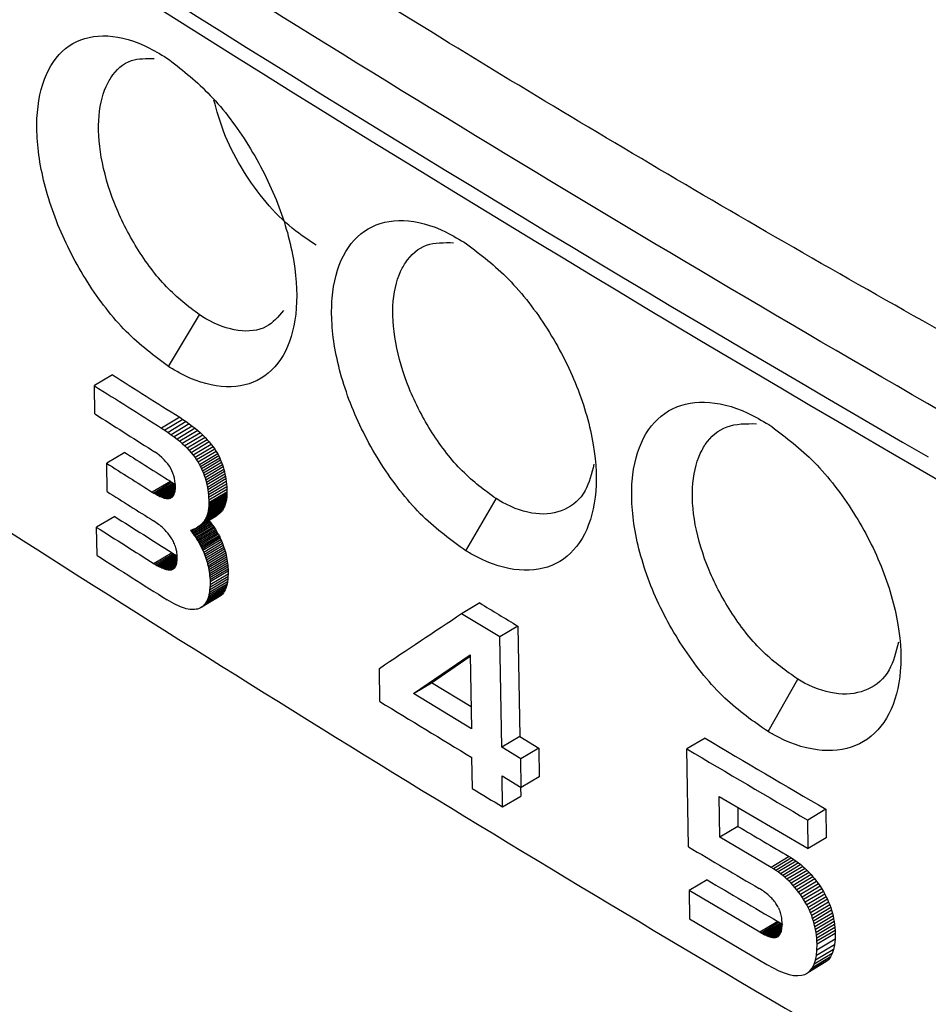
# Model space of a CAD drawing. Header units: millimetres. Extents: x -0.57 to 0.95, y -0.4 to 0.71.
# Tile 230 of 256: x 0.685 to 0.6957, y 0.3303 to 0.3419. Entities that reach past the tile are written whole.
import ezdxf

# ---------------------------------------------------------------- set-up
doc = ezdxf.new("R2010")
doc.units = ezdxf.units.MM
doc.layers.add('FORMAT', color=7, linetype='Continuous')

msp = doc.modelspace()

# ---------------------------------------------------------------- linework, layer by layer
at = {"layer": 'FORMAT', "color": 7, "linetype": 'Continuous', "lineweight": 25}
for p, q in [((0.686763, 0.337815), (0.687125, 0.338422)), ((0.686105, 0.337719), (0.685893, 0.337592)), ((0.685898, 0.337261), (0.685893, 0.337592)), ((0.686893, 0.337221), (0.686681, 0.337094)), ((0.686932, 0.337195), (0.68672, 0.337069)), ((0.68697, 0.33717), (0.686758, 0.337043)), ((0.686893, 0.337221), (0.686932, 0.337195)), ((0.686932, 0.337195), (0.68697, 0.33717)), ((0.68697, 0.33717), (0.687006, 0.337144)), ((0.686681, 0.337094), (0.68672, 0.337069)), ((0.68672, 0.337069), (0.686758, 0.337043)), ((0.687006, 0.337144), (0.686794, 0.337017)), ((0.687041, 0.337118), (0.686829, 0.336991)), ((0.687074, 0.337092), (0.686862, 0.336965)), ((0.687106, 0.337066), (0.686894, 0.336939)), ((0.687006, 0.337144), (0.687041, 0.337118)), ((0.687041, 0.337118), (0.687074, 0.337092)), ((0.687074, 0.337092), (0.687106, 0.337066)), ((0.687106, 0.337066), (0.687136, 0.337039)), ((0.686758, 0.337043), (0.686794, 0.337017)), ((0.686794, 0.337017), (0.686829, 0.336991)), ((0.686829, 0.336991), (0.686862, 0.336965)), ((0.686862, 0.336965), (0.686894, 0.336939)), ((0.686894, 0.336939), (0.686924, 0.336912)), ((0.687136, 0.337039), (0.686924, 0.336912)), ((0.687165, 0.337012), (0.686953, 0.336886)), ((0.687192, 0.336985), (0.68698, 0.336859)), ((0.687217, 0.336958), (0.687005, 0.336832)), ((0.687241, 0.336931), (0.687029, 0.336804)), ((0.687136, 0.337039), (0.687165, 0.337012)), ((0.687165, 0.337012), (0.687192, 0.336985)), ((0.687192, 0.336985), (0.687217, 0.336958)), ((0.687217, 0.336958), (0.687241, 0.336931)), ((0.687241, 0.336931), (0.687264, 0.336903)), ((0.686564, 0.336839), (0.686597, 0.336817)), ((0.686629, 0.336795), (0.686597, 0.336817)), ((0.686924, 0.336912), (0.686953, 0.336886)), ((0.686953, 0.336886), (0.68698, 0.336859)), ((0.68698, 0.336859), (0.687005, 0.336832)), ((0.687005, 0.336832), (0.687029, 0.336804)), ((0.687264, 0.336903), (0.687052, 0.336777)), ((0.687285, 0.336876), (0.687073, 0.336749)), ((0.687304, 0.336848), (0.687092, 0.336721)), ((0.687322, 0.336819), (0.68711, 0.336693)), ((0.687264, 0.336903), (0.687285, 0.336876)), ((0.687285, 0.336876), (0.687304, 0.336848)), ((0.687304, 0.336848), (0.687322, 0.336819)), ((0.687322, 0.336819), (0.687339, 0.336791)), ((0.686248, 0.336808), (0.686036, 0.336681)), ((0.686658, 0.336772), (0.686629, 0.336795)), ((0.686685, 0.336748), (0.686658, 0.336772)), ((0.68671, 0.336723), (0.686685, 0.336748)), ((0.686732, 0.336698), (0.68671, 0.336723)), ((0.687029, 0.336804), (0.687052, 0.336777)), ((0.687052, 0.336777), (0.687073, 0.336749)), ((0.687073, 0.336749), (0.687092, 0.336721)), ((0.687092, 0.336721), (0.68711, 0.336693)), ((0.687339, 0.336791), (0.687127, 0.336664)), ((0.687351, 0.336767), (0.687139, 0.33664)), ((0.687363, 0.336742), (0.687151, 0.336615)), ((0.687374, 0.336716), (0.687162, 0.33659)), ((0.687339, 0.336791), (0.687351, 0.336767)), ((0.687351, 0.336767), (0.687363, 0.336742)), ((0.687363, 0.336742), (0.687374, 0.336716)), ((0.687374, 0.336716), (0.687385, 0.336691)), ((0.686041, 0.33635), (0.686036, 0.336681)), ((0.686753, 0.336673), (0.686732, 0.336698)), ((0.686772, 0.336647), (0.686753, 0.336673)), ((0.686788, 0.33662), (0.686772, 0.336647)), ((0.686802, 0.336592), (0.686788, 0.33662)), ((0.686814, 0.336564), (0.686802, 0.336592)), ((0.68711, 0.336693), (0.687127, 0.336664)), ((0.687127, 0.336664), (0.687139, 0.33664)), ((0.687139, 0.33664), (0.687151, 0.336615)), ((0.687151, 0.336615), (0.687162, 0.33659)), ((0.687162, 0.33659), (0.687173, 0.336564)), ((0.687385, 0.336691), (0.687173, 0.336564)), ((0.687394, 0.336664), (0.687182, 0.336538)), ((0.687403, 0.336638), (0.687191, 0.336511)), ((0.687411, 0.33661), (0.687199, 0.336484)), ((0.687385, 0.336691), (0.687394, 0.336664)), ((0.687394, 0.336664), (0.687403, 0.336638)), ((0.687403, 0.336638), (0.687411, 0.33661)), ((0.687411, 0.33661), (0.687418, 0.336583)), ((0.686784, 0.336469), (0.686572, 0.336343)), ((0.686784, 0.336469), (0.6868, 0.336459)), ((0.686825, 0.336536), (0.686814, 0.336564)), ((0.686832, 0.336506), (0.686825, 0.336536)), ((0.686838, 0.336476), (0.686832, 0.336506)), ((0.686842, 0.336446), (0.686838, 0.336476)), ((0.687173, 0.336564), (0.687182, 0.336538)), ((0.687182, 0.336538), (0.687191, 0.336511)), ((0.687191, 0.336511), (0.687199, 0.336484)), ((0.687199, 0.336484), (0.687206, 0.336456)), ((0.687418, 0.336583), (0.687206, 0.336456)), ((0.687425, 0.336555), (0.687212, 0.336428)), ((0.68743, 0.336526), (0.687218, 0.336399)), ((0.687435, 0.336497), (0.687223, 0.33637)), ((0.687418, 0.336583), (0.687425, 0.336555)), ((0.687425, 0.336555), (0.68743, 0.336526)), ((0.68743, 0.336526), (0.687435, 0.336497)), ((0.687435, 0.336497), (0.687439, 0.336467)), ((0.6868, 0.336459), (0.686588, 0.336332)), ((0.686816, 0.33645), (0.686604, 0.336323)), ((0.686832, 0.336441), (0.686619, 0.336314)), ((0.686843, 0.336431), (0.686634, 0.336306)), ((0.686844, 0.336415), (0.686649, 0.336299)), ((0.686844, 0.336401), (0.686662, 0.336293)), ((0.686843, 0.336387), (0.686676, 0.336287)), ((0.686688, 0.336282), (0.686842, 0.336374)), ((0.686841, 0.336361), (0.6867, 0.336278)), ((0.6868, 0.336459), (0.686816, 0.33645)), ((0.686816, 0.33645), (0.686832, 0.336441)), ((0.686832, 0.336441), (0.686843, 0.336435)), ((0.686837, 0.336343), (0.68684, 0.336355)), ((0.68684, 0.336355), (0.686842, 0.336369)), ((0.686844, 0.336415), (0.686842, 0.336446)), ((0.686842, 0.336369), (0.686843, 0.336383)), ((0.686843, 0.336383), (0.686844, 0.336398)), ((0.686844, 0.336398), (0.686844, 0.336415)), ((0.687206, 0.336456), (0.687212, 0.336428)), ((0.687212, 0.336428), (0.687218, 0.336399)), ((0.687218, 0.336399), (0.687223, 0.33637)), ((0.687223, 0.33637), (0.687227, 0.33634)), ((0.687439, 0.336467), (0.687227, 0.33634)), ((0.687443, 0.336437), (0.68723, 0.33631)), ((0.687445, 0.336406), (0.687233, 0.33628)), ((0.687447, 0.336375), (0.687234, 0.336249)), ((0.687439, 0.336467), (0.687443, 0.336437)), ((0.687443, 0.336437), (0.687445, 0.336406)), ((0.687445, 0.336406), (0.687447, 0.336375)), ((0.687447, 0.336375), (0.687448, 0.336344)), ((0.686572, 0.336343), (0.686588, 0.336332)), ((0.686588, 0.336332), (0.686604, 0.336323)), ((0.686604, 0.336323), (0.686619, 0.336314)), ((0.686619, 0.336314), (0.686634, 0.336306)), ((0.686634, 0.336306), (0.686649, 0.336299)), ((0.686649, 0.336299), (0.686662, 0.336293)), ((0.686662, 0.336293), (0.686676, 0.336287)), ((0.686676, 0.336287), (0.686688, 0.336282)), ((0.686688, 0.336282), (0.6867, 0.336278)), ((0.6867, 0.336278), (0.686712, 0.336274)), ((0.686839, 0.33635), (0.686712, 0.336274)), ((0.686712, 0.336274), (0.686723, 0.336271)), ((0.686836, 0.336339), (0.686723, 0.336271)), ((0.686723, 0.336271), (0.686733, 0.336269)), ((0.686833, 0.336329), (0.686733, 0.336269)), ((0.686733, 0.336269), (0.686743, 0.336268)), ((0.68683, 0.33632), (0.686743, 0.336268)), ((0.686743, 0.336268), (0.686752, 0.336268)), ((0.686827, 0.336312), (0.686752, 0.336268)), ((0.686752, 0.336268), (0.686761, 0.336268)), ((0.686822, 0.336304), (0.686761, 0.336268)), ((0.686761, 0.336268), (0.68677, 0.336269)), ((0.686818, 0.336298), (0.68677, 0.336269)), ((0.68677, 0.336269), (0.686779, 0.336271)), ((0.686812, 0.336291), (0.686779, 0.336271)), ((0.686779, 0.336271), (0.686787, 0.336274)), ((0.686805, 0.336284), (0.686787, 0.336274)), ((0.686787, 0.336274), (0.686795, 0.336278)), ((0.686795, 0.336278), (0.686803, 0.336282)), ((0.686803, 0.336282), (0.686809, 0.336288)), ((0.686809, 0.336288), (0.686816, 0.336295)), ((0.686816, 0.336295), (0.686821, 0.336303)), ((0.686821, 0.336303), (0.686826, 0.336311)), ((0.686826, 0.336311), (0.68683, 0.336321)), ((0.68683, 0.336321), (0.686834, 0.336331)), ((0.686834, 0.336331), (0.686837, 0.336343)), ((0.687438, 0.336239), (0.687226, 0.336112)), ((0.687227, 0.33634), (0.68723, 0.33631)), ((0.687441, 0.336253), (0.687229, 0.336126)), ((0.68723, 0.33631), (0.687233, 0.33628)), ((0.687443, 0.336267), (0.687231, 0.33614)), ((0.687445, 0.336281), (0.687233, 0.336155)), ((0.687233, 0.33628), (0.687234, 0.336249)), ((0.687446, 0.336297), (0.687234, 0.33617)), ((0.687234, 0.336249), (0.687235, 0.336217)), ((0.687448, 0.336344), (0.687235, 0.336217)), ((0.687447, 0.336328), (0.687235, 0.336201)), ((0.687447, 0.336312), (0.687235, 0.336185)), ((0.687438, 0.336239), (0.687435, 0.336225)), ((0.687441, 0.336253), (0.687438, 0.336239)), ((0.687443, 0.336267), (0.687441, 0.336253)), ((0.687445, 0.336281), (0.687443, 0.336267)), ((0.687446, 0.336297), (0.687445, 0.336281)), ((0.687447, 0.336312), (0.687446, 0.336297)), ((0.687448, 0.336344), (0.687447, 0.336328)), ((0.687447, 0.336328), (0.687447, 0.336312)), ((0.690251, 0.335656), (0.690607, 0.336266)), ((0.687388, 0.336122), (0.687176, 0.335996)), ((0.687395, 0.336132), (0.687183, 0.336005)), ((0.687402, 0.336143), (0.687189, 0.336016)), ((0.687408, 0.336153), (0.687195, 0.336026)), ((0.687413, 0.336164), (0.687201, 0.336037)), ((0.687419, 0.336176), (0.687206, 0.336049)), ((0.687423, 0.336188), (0.687211, 0.336061)), ((0.687428, 0.3362), (0.687216, 0.336073)), ((0.687432, 0.336212), (0.687219, 0.336086)), ((0.687435, 0.336225), (0.687223, 0.336099)), ((0.687229, 0.336126), (0.687226, 0.336112)), ((0.687231, 0.33614), (0.687229, 0.336126)), ((0.687233, 0.336155), (0.687231, 0.33614)), ((0.687234, 0.33617), (0.687233, 0.336155)), ((0.687235, 0.336185), (0.687234, 0.33617)), ((0.687235, 0.336217), (0.687235, 0.336201)), ((0.687235, 0.336201), (0.687235, 0.336185)), ((0.687388, 0.336122), (0.68738, 0.336113)), ((0.687395, 0.336132), (0.687388, 0.336122)), ((0.687402, 0.336143), (0.687395, 0.336132)), ((0.687408, 0.336153), (0.687402, 0.336143)), ((0.687413, 0.336164), (0.687408, 0.336153)), ((0.687419, 0.336176), (0.687413, 0.336164)), ((0.687423, 0.336188), (0.687419, 0.336176)), ((0.687428, 0.3362), (0.687423, 0.336188)), ((0.687432, 0.336212), (0.687428, 0.3362)), ((0.687435, 0.336225), (0.687432, 0.336212)), ((0.68613, 0.336057), (0.685918, 0.33593)), ((0.687243, 0.336007), (0.68703, 0.335881)), ((0.687316, 0.336058), (0.687104, 0.335931)), ((0.687327, 0.336064), (0.687115, 0.335937)), ((0.687337, 0.336071), (0.687125, 0.335945)), ((0.687346, 0.336079), (0.687134, 0.335952)), ((0.687356, 0.336087), (0.687143, 0.33596)), ((0.687364, 0.336095), (0.687152, 0.335968)), ((0.687373, 0.336104), (0.68716, 0.335977)), ((0.68738, 0.336113), (0.687168, 0.335986)), ((0.687189, 0.336016), (0.687183, 0.336005)), ((0.687195, 0.336026), (0.687189, 0.336016)), ((0.687201, 0.336037), (0.687195, 0.336026)), ((0.687206, 0.336049), (0.687201, 0.336037)), ((0.687211, 0.336061), (0.687206, 0.336049)), ((0.687216, 0.336073), (0.687211, 0.336061)), ((0.687219, 0.336086), (0.687216, 0.336073)), ((0.687223, 0.336099), (0.687219, 0.336086)), ((0.687226, 0.336112), (0.687223, 0.336099)), ((0.687239, 0.336012), (0.687243, 0.336007)), ((0.687243, 0.336007), (0.687253, 0.335994)), ((0.687327, 0.336064), (0.687316, 0.336058)), ((0.687337, 0.336071), (0.687327, 0.336064)), ((0.687346, 0.336079), (0.687337, 0.336071)), ((0.687356, 0.336087), (0.687346, 0.336079)), ((0.687364, 0.336095), (0.687356, 0.336087)), ((0.687373, 0.336104), (0.687364, 0.336095)), ((0.68738, 0.336113), (0.687373, 0.336104)), ((0.685923, 0.335599), (0.685918, 0.33593)), ((0.6866, 0.335996), (0.686585, 0.336006)), ((0.686615, 0.335986), (0.6866, 0.335996)), ((0.68663, 0.335976), (0.686615, 0.335986)), ((0.686645, 0.335965), (0.68663, 0.335976)), ((0.686659, 0.335954), (0.686645, 0.335965)), ((0.686672, 0.335943), (0.686659, 0.335954)), ((0.686686, 0.335931), (0.686672, 0.335943)), ((0.686698, 0.33592), (0.686686, 0.335931)), ((0.686711, 0.335908), (0.686698, 0.33592)), ((0.686723, 0.335896), (0.686711, 0.335908)), ((0.686734, 0.335883), (0.686723, 0.335896)), ((0.687033, 0.335898), (0.68702, 0.335894)), ((0.68702, 0.335894), (0.68703, 0.335881)), ((0.687046, 0.335903), (0.687033, 0.335898)), ((0.687253, 0.335994), (0.687041, 0.335867)), ((0.687058, 0.335908), (0.687046, 0.335903)), ((0.687264, 0.33598), (0.687051, 0.335853)), ((0.687071, 0.335913), (0.687058, 0.335908)), ((0.687274, 0.335966), (0.687061, 0.335839)), ((0.687284, 0.335951), (0.687071, 0.335825)), ((0.687082, 0.335918), (0.687071, 0.335913)), ((0.687293, 0.335937), (0.687081, 0.33581)), ((0.687093, 0.335924), (0.687082, 0.335918)), ((0.687303, 0.335923), (0.68709, 0.335796)), ((0.687104, 0.335931), (0.687093, 0.335924)), ((0.687312, 0.335908), (0.6871, 0.335781)), ((0.687115, 0.335937), (0.687104, 0.335931)), ((0.687321, 0.335893), (0.687109, 0.335766)), ((0.687125, 0.335945), (0.687115, 0.335937)), ((0.687134, 0.335952), (0.687125, 0.335945)), ((0.687143, 0.33596), (0.687134, 0.335952)), ((0.687152, 0.335968), (0.687143, 0.33596)), ((0.68716, 0.335977), (0.687152, 0.335968)), ((0.687168, 0.335986), (0.68716, 0.335977)), ((0.687176, 0.335996), (0.687168, 0.335986)), ((0.687183, 0.336005), (0.687176, 0.335996)), ((0.687253, 0.335994), (0.687264, 0.33598)), ((0.687264, 0.33598), (0.687274, 0.335966)), ((0.687274, 0.335966), (0.687284, 0.335951)), ((0.687284, 0.335951), (0.687293, 0.335937)), ((0.687293, 0.335937), (0.687303, 0.335923)), ((0.687303, 0.335923), (0.687312, 0.335908)), ((0.687312, 0.335908), (0.687321, 0.335893)), ((0.687321, 0.335893), (0.68733, 0.335878)), ((0.686746, 0.335871), (0.686734, 0.335883)), ((0.686756, 0.335858), (0.686746, 0.335871)), ((0.686767, 0.335845), (0.686756, 0.335858)), ((0.686777, 0.335832), (0.686767, 0.335845)), ((0.686786, 0.335819), (0.686777, 0.335832)), ((0.686795, 0.335805), (0.686786, 0.335819)), ((0.686804, 0.335791), (0.686795, 0.335805)), ((0.686812, 0.335777), (0.686804, 0.335791)), ((0.686819, 0.335763), (0.686812, 0.335777)), ((0.68703, 0.335881), (0.687041, 0.335867)), ((0.687041, 0.335867), (0.687051, 0.335853)), ((0.687051, 0.335853), (0.687061, 0.335839)), ((0.687061, 0.335839), (0.687071, 0.335825)), ((0.687071, 0.335825), (0.687081, 0.33581)), ((0.687081, 0.33581), (0.68709, 0.335796)), ((0.68709, 0.335796), (0.6871, 0.335781)), ((0.6871, 0.335781), (0.687109, 0.335766)), ((0.68733, 0.335878), (0.687117, 0.335751)), ((0.687338, 0.335863), (0.687126, 0.335736)), ((0.687347, 0.335848), (0.687134, 0.335721)), ((0.687355, 0.335832), (0.687142, 0.335706)), ((0.687363, 0.335817), (0.68715, 0.33569)), ((0.68737, 0.335801), (0.687158, 0.335674)), ((0.687378, 0.335785), (0.687166, 0.335659)), ((0.68733, 0.335878), (0.687338, 0.335863)), ((0.687338, 0.335863), (0.687347, 0.335848)), ((0.687347, 0.335848), (0.687355, 0.335832)), ((0.687355, 0.335832), (0.687363, 0.335817)), ((0.687363, 0.335817), (0.68737, 0.335801)), ((0.68737, 0.335801), (0.687378, 0.335785)), ((0.687378, 0.335785), (0.687388, 0.335763)), ((0.686826, 0.335749), (0.686819, 0.335763)), ((0.686832, 0.335735), (0.686826, 0.335749)), ((0.686838, 0.33572), (0.686832, 0.335735)), ((0.686843, 0.335706), (0.686838, 0.33572)), ((0.686848, 0.335691), (0.686843, 0.335706)), ((0.686852, 0.335676), (0.686848, 0.335691)), ((0.686855, 0.33566), (0.686852, 0.335676)), ((0.686858, 0.335645), (0.686855, 0.33566)), ((0.687109, 0.335766), (0.687117, 0.335751)), ((0.687117, 0.335751), (0.687126, 0.335736)), ((0.687126, 0.335736), (0.687134, 0.335721)), ((0.687134, 0.335721), (0.687142, 0.335706)), ((0.687142, 0.335706), (0.68715, 0.33569)), ((0.68715, 0.33569), (0.687158, 0.335674)), ((0.687158, 0.335674), (0.687166, 0.335659)), ((0.687388, 0.335763), (0.687175, 0.335636)), ((0.687397, 0.33574), (0.687184, 0.335613)), ((0.687405, 0.335717), (0.687193, 0.335591)), ((0.687413, 0.335694), (0.687201, 0.335568)), ((0.687421, 0.335672), (0.687208, 0.335545)), ((0.687388, 0.335763), (0.687397, 0.33574)), ((0.687397, 0.33574), (0.687405, 0.335717)), ((0.687405, 0.335717), (0.687413, 0.335694)), ((0.687413, 0.335694), (0.687421, 0.335672)), ((0.687421, 0.335672), (0.687428, 0.335649)), ((0.686805, 0.335631), (0.686592, 0.335504)), ((0.686821, 0.335621), (0.686609, 0.335494)), ((0.686837, 0.335611), (0.686625, 0.335484)), ((0.686853, 0.335602), (0.68664, 0.335476)), ((0.686863, 0.335592), (0.686655, 0.335468)), ((0.686863, 0.335576), (0.68667, 0.335461)), ((0.686863, 0.335562), (0.686684, 0.335454)), ((0.686863, 0.335548), (0.686697, 0.335449)), ((0.686805, 0.335631), (0.686821, 0.335621)), ((0.686821, 0.335621), (0.686837, 0.335611)), ((0.686837, 0.335611), (0.686853, 0.335602)), ((0.686853, 0.335602), (0.686863, 0.335597)), ((0.68686, 0.33563), (0.686858, 0.335645)), ((0.686862, 0.335614), (0.68686, 0.33563)), ((0.686863, 0.335598), (0.686862, 0.335614)), ((0.686862, 0.335535), (0.686863, 0.33555)), ((0.686863, 0.335582), (0.686863, 0.335598)), ((0.686863, 0.335566), (0.686863, 0.335582)), ((0.686863, 0.33555), (0.686863, 0.335566)), ((0.687166, 0.335659), (0.687175, 0.335636)), ((0.687175, 0.335636), (0.687184, 0.335613)), ((0.687184, 0.335613), (0.687193, 0.335591)), ((0.687193, 0.335591), (0.687201, 0.335568)), ((0.687201, 0.335568), (0.687208, 0.335545)), ((0.687208, 0.335545), (0.687215, 0.335522)), ((0.687428, 0.335649), (0.687215, 0.335522)), ((0.687434, 0.335626), (0.687221, 0.335499)), ((0.687439, 0.335603), (0.687227, 0.335476)), ((0.687444, 0.335579), (0.687232, 0.335453)), ((0.687448, 0.335556), (0.687236, 0.33543)), ((0.687428, 0.335649), (0.687434, 0.335626)), ((0.687434, 0.335626), (0.687439, 0.335603)), ((0.687439, 0.335603), (0.687444, 0.335579)), ((0.687444, 0.335579), (0.687448, 0.335556)), ((0.687448, 0.335556), (0.687452, 0.335533)), ((0.686592, 0.335504), (0.686609, 0.335494)), ((0.686609, 0.335494), (0.686625, 0.335484)), ((0.686625, 0.335484), (0.68664, 0.335476)), ((0.68664, 0.335476), (0.686655, 0.335468)), ((0.686655, 0.335468), (0.68667, 0.335461)), ((0.68667, 0.335461), (0.686684, 0.335454)), ((0.686684, 0.335454), (0.686697, 0.335449)), ((0.686697, 0.335449), (0.68671, 0.335444)), ((0.686861, 0.335534), (0.68671, 0.335444)), ((0.68671, 0.335444), (0.686722, 0.33544)), ((0.68686, 0.335522), (0.686722, 0.33544)), ((0.686722, 0.33544), (0.686735, 0.335436)), ((0.686858, 0.33551), (0.686735, 0.335436)), ((0.686735, 0.335436), (0.686746, 0.335434)), ((0.686855, 0.335499), (0.686746, 0.335434)), ((0.686746, 0.335434), (0.686757, 0.335432)), ((0.686852, 0.335489), (0.686757, 0.335432)), ((0.686757, 0.335432), (0.686767, 0.335431)), ((0.686849, 0.33548), (0.686767, 0.335431)), ((0.686767, 0.335431), (0.686777, 0.335431)), ((0.686845, 0.335471), (0.686777, 0.335431)), ((0.686777, 0.335431), (0.686787, 0.335431)), ((0.68684, 0.335463), (0.686787, 0.335431)), ((0.686787, 0.335431), (0.686796, 0.335432)), ((0.686835, 0.335456), (0.686796, 0.335432)), ((0.686796, 0.335432), (0.686804, 0.335435)), ((0.686829, 0.33545), (0.686804, 0.335435)), ((0.686804, 0.335435), (0.686812, 0.335438)), ((0.686822, 0.335443), (0.686812, 0.335438)), ((0.686812, 0.335438), (0.686819, 0.335442)), ((0.686819, 0.335442), (0.686826, 0.335446)), ((0.686826, 0.335446), (0.686832, 0.335452)), ((0.686832, 0.335452), (0.686838, 0.335459)), ((0.686838, 0.335459), (0.686843, 0.335467)), ((0.686843, 0.335467), (0.686847, 0.335476)), ((0.686847, 0.335476), (0.686851, 0.335486)), ((0.686851, 0.335486), (0.686855, 0.335497)), ((0.686855, 0.335497), (0.686858, 0.335509)), ((0.686858, 0.335509), (0.68686, 0.335521)), ((0.68686, 0.335521), (0.686862, 0.335535)), ((0.687215, 0.335522), (0.687221, 0.335499)), ((0.687221, 0.335499), (0.687227, 0.335476)), ((0.687227, 0.335476), (0.687232, 0.335453)), ((0.687232, 0.335453), (0.687236, 0.33543)), ((0.687236, 0.33543), (0.68724, 0.335406)), ((0.687452, 0.335533), (0.68724, 0.335406)), ((0.687455, 0.33551), (0.687243, 0.335383)), ((0.687458, 0.335486), (0.687245, 0.33536)), ((0.68746, 0.335463), (0.687247, 0.335336)), ((0.687461, 0.33544), (0.687249, 0.335313)), ((0.687452, 0.335533), (0.687455, 0.33551)), ((0.687455, 0.33551), (0.687458, 0.335486)), ((0.687458, 0.335486), (0.68746, 0.335463)), ((0.68746, 0.335463), (0.687461, 0.33544)), ((0.687461, 0.33544), (0.687462, 0.335416)), ((0.68724, 0.335406), (0.687243, 0.335383)), ((0.687243, 0.335383), (0.687245, 0.33536)), ((0.687245, 0.33536), (0.687247, 0.335336)), ((0.687458, 0.33532), (0.687245, 0.335193)), ((0.687247, 0.335336), (0.687249, 0.335313)), ((0.68746, 0.33535), (0.687248, 0.335223)), ((0.687462, 0.335416), (0.687249, 0.335289)), ((0.687462, 0.335382), (0.687249, 0.335255)), ((0.687458, 0.33532), (0.687454, 0.335291)), ((0.68746, 0.33535), (0.687458, 0.33532)), ((0.687462, 0.335382), (0.68746, 0.33535)), ((0.687462, 0.335416), (0.687462, 0.335382)), ((0.687436, 0.335217), (0.687223, 0.335091)), ((0.687443, 0.33524), (0.687231, 0.335113)), ((0.687449, 0.335265), (0.687237, 0.335138)), ((0.687454, 0.335291), (0.687242, 0.335164)), ((0.687248, 0.335223), (0.687245, 0.335193)), ((0.687249, 0.335255), (0.687248, 0.335223)), ((0.687249, 0.335313), (0.687249, 0.335289)), ((0.687249, 0.335289), (0.687249, 0.335255)), ((0.687436, 0.335217), (0.687427, 0.335197)), ((0.687443, 0.33524), (0.687436, 0.335217)), ((0.687449, 0.335265), (0.687443, 0.33524)), ((0.687454, 0.335291), (0.687449, 0.335265)), ((0.68735, 0.335111), (0.687138, 0.334985)), ((0.687366, 0.335121), (0.687154, 0.334994)), ((0.687381, 0.335132), (0.687168, 0.335005)), ((0.687394, 0.335145), (0.687182, 0.335019)), ((0.687406, 0.335161), (0.687194, 0.335034)), ((0.687417, 0.335178), (0.687205, 0.335051)), ((0.687427, 0.335197), (0.687215, 0.33507)), ((0.687223, 0.335091), (0.687215, 0.33507)), ((0.687231, 0.335113), (0.687223, 0.335091)), ((0.687237, 0.335138), (0.687231, 0.335113)), ((0.687242, 0.335164), (0.687237, 0.335138)), ((0.687245, 0.335193), (0.687242, 0.335164)), ((0.687366, 0.335121), (0.68735, 0.335111)), ((0.687381, 0.335132), (0.687366, 0.335121)), ((0.687394, 0.335145), (0.687381, 0.335132)), ((0.687406, 0.335161), (0.687394, 0.335145)), ((0.687417, 0.335178), (0.687406, 0.335161)), ((0.687427, 0.335197), (0.687417, 0.335178)), ((0.686773, 0.335062), (0.686746, 0.33508)), ((0.686801, 0.335047), (0.686773, 0.335062)), ((0.686827, 0.335032), (0.686801, 0.335047)), ((0.686853, 0.335019), (0.686827, 0.335032)), ((0.686878, 0.335008), (0.686853, 0.335019)), ((0.686902, 0.334997), (0.686878, 0.335008)), ((0.686926, 0.334988), (0.686902, 0.334997)), ((0.686948, 0.334981), (0.686926, 0.334988)), ((0.68697, 0.334975), (0.686948, 0.334981)), ((0.686991, 0.33497), (0.68697, 0.334975)), ((0.687012, 0.334967), (0.686991, 0.33497)), ((0.687031, 0.334965), (0.687012, 0.334967)), ((0.687086, 0.334968), (0.687068, 0.334965)), ((0.687103, 0.334971), (0.687086, 0.334968)), ((0.687121, 0.334977), (0.687103, 0.334971)), ((0.687138, 0.334985), (0.687121, 0.334977)), ((0.687154, 0.334994), (0.687138, 0.334985)), ((0.687168, 0.335005), (0.687154, 0.334994)), ((0.687182, 0.335019), (0.687168, 0.335005)), ((0.687194, 0.335034), (0.687182, 0.335019)), ((0.687205, 0.335051), (0.687194, 0.335034)), ((0.687215, 0.33507), (0.687205, 0.335051)), ((0.690416, 0.335043), (0.690203, 0.334916)), ((0.68705, 0.334965), (0.687031, 0.334965)), ((0.687068, 0.334965), (0.68705, 0.334965)), ((0.690651, 0.334644), (0.690203, 0.334916)), ((0.690864, 0.334771), (0.690651, 0.334644)), ((0.690864, 0.334771), (0.690886, 0.333476)), ((0.690674, 0.33335), (0.690651, 0.334644)), ((0.689636, 0.333981), (0.690305, 0.334436)), ((0.689848, 0.334107), (0.690305, 0.334418)), ((0.690305, 0.334436), (0.690318, 0.333565)), ((0.689243, 0.333887), (0.689238, 0.334272)), ((0.689636, 0.333981), (0.689848, 0.334107)), ((0.690314, 0.333823), (0.689848, 0.334107)), ((0.6938, 0.333533), (0.694151, 0.334147)), ((0.690318, 0.333565), (0.689636, 0.333981)), ((0.690886, 0.333476), (0.690674, 0.33335)), ((0.690886, 0.333476), (0.69111, 0.333341)), ((0.690898, 0.333214), (0.690674, 0.33335)), ((0.69306, 0.333457), (0.692848, 0.33333)), ((0.69111, 0.333341), (0.690898, 0.333214)), ((0.69111, 0.333341), (0.691115, 0.333004)), ((0.692865, 0.332182), (0.692848, 0.33333)), ((0.690329, 0.332866), (0.690323, 0.333228)), ((0.690903, 0.332877), (0.690898, 0.333214)), ((0.690679, 0.333013), (0.690903, 0.332877)), ((0.690684, 0.33265), (0.690679, 0.333013)), ((0.691115, 0.333004), (0.690903, 0.332877)), ((0.690684, 0.33265), (0.690896, 0.332777)), ((0.690895, 0.332882), (0.690896, 0.332777)), ((0.693228, 0.332774), (0.694272, 0.332161)), ((0.693235, 0.332295), (0.693228, 0.332774)), ((0.693444, 0.332648), (0.693447, 0.332421)), ((0.694479, 0.332622), (0.694267, 0.332496)), ((0.694479, 0.332622), (0.694484, 0.332288)), ((0.694272, 0.332161), (0.694267, 0.332496)), ((0.693447, 0.332421), (0.693235, 0.332295)), ((0.693836, 0.331941), (0.693235, 0.332295)), ((0.694484, 0.332288), (0.694272, 0.332161)), ((0.694048, 0.332068), (0.693836, 0.331941)), ((0.694076, 0.332051), (0.693864, 0.331924)), ((0.694104, 0.332033), (0.693892, 0.331906)), ((0.694131, 0.332014), (0.693919, 0.331887)), ((0.694158, 0.331994), (0.693946, 0.331867)), ((0.694184, 0.331973), (0.693972, 0.331846)), ((0.694048, 0.332068), (0.694076, 0.332051)), ((0.694076, 0.332051), (0.694104, 0.332033)), ((0.694104, 0.332033), (0.694131, 0.332014)), ((0.694131, 0.332014), (0.694158, 0.331994)), ((0.694158, 0.331994), (0.694184, 0.331973)), ((0.694184, 0.331973), (0.694209, 0.331952)), ((0.693864, 0.331924), (0.693836, 0.331941)), ((0.693892, 0.331906), (0.693864, 0.331924)), ((0.693919, 0.331887), (0.693892, 0.331906)), ((0.693946, 0.331867), (0.693919, 0.331887)), ((0.693972, 0.331846), (0.693946, 0.331867)), ((0.694209, 0.331952), (0.693997, 0.331825)), ((0.694234, 0.331929), (0.694022, 0.331802)), ((0.694258, 0.331906), (0.694046, 0.331779)), ((0.694282, 0.331882), (0.69407, 0.331755)), ((0.694305, 0.331857), (0.694093, 0.33173)), ((0.694209, 0.331952), (0.694234, 0.331929)), ((0.694234, 0.331929), (0.694258, 0.331906)), ((0.694258, 0.331906), (0.694282, 0.331882)), ((0.694282, 0.331882), (0.694305, 0.331857)), ((0.694305, 0.331857), (0.694327, 0.331831)), ((0.693085, 0.331795), (0.692873, 0.331668)), ((0.693997, 0.331825), (0.693972, 0.331846)), ((0.694022, 0.331802), (0.693997, 0.331825)), ((0.694046, 0.331779), (0.694022, 0.331802)), ((0.69407, 0.331755), (0.694046, 0.331779)), ((0.694093, 0.33173), (0.69407, 0.331755)), ((0.694327, 0.331831), (0.694115, 0.331705)), ((0.694349, 0.331805), (0.694137, 0.331678)), ((0.69437, 0.331777), (0.694158, 0.331651)), ((0.694391, 0.331749), (0.694179, 0.331622)), ((0.694327, 0.331831), (0.694349, 0.331805)), ((0.694349, 0.331805), (0.69437, 0.331777)), ((0.69437, 0.331777), (0.694391, 0.331749)), ((0.694391, 0.331749), (0.694411, 0.33172)), ((0.692873, 0.331668), (0.692878, 0.331337)), ((0.693703, 0.331179), (0.692873, 0.331668)), ((0.693711, 0.331684), (0.693695, 0.331693)), ((0.693726, 0.331674), (0.693711, 0.331684)), ((0.693741, 0.331664), (0.693726, 0.331674)), ((0.693755, 0.331654), (0.693741, 0.331664)), ((0.693769, 0.331643), (0.693755, 0.331654)), ((0.693783, 0.331633), (0.693769, 0.331643)), ((0.693796, 0.331622), (0.693783, 0.331633)), ((0.693808, 0.331612), (0.693796, 0.331622)), ((0.694115, 0.331705), (0.694093, 0.33173)), ((0.694137, 0.331678), (0.694115, 0.331705)), ((0.694158, 0.331651), (0.694137, 0.331678)), ((0.694179, 0.331622), (0.694158, 0.331651)), ((0.694199, 0.331593), (0.694179, 0.331622)), ((0.694411, 0.33172), (0.694199, 0.331593)), ((0.69443, 0.33169), (0.694218, 0.331563)), ((0.694449, 0.331659), (0.694237, 0.331533)), ((0.694466, 0.331628), (0.694254, 0.331502)), ((0.694411, 0.33172), (0.69443, 0.33169)), ((0.69443, 0.33169), (0.694449, 0.331659)), ((0.694449, 0.331659), (0.694466, 0.331628)), ((0.694466, 0.331628), (0.694482, 0.331597)), ((0.69382, 0.331601), (0.693808, 0.331612)), ((0.693832, 0.331589), (0.69382, 0.331601)), ((0.693843, 0.331578), (0.693832, 0.331589)), ((0.693853, 0.331566), (0.693843, 0.331578)), ((0.693863, 0.331555), (0.693853, 0.331566)), ((0.693873, 0.331543), (0.693863, 0.331555)), ((0.693882, 0.331531), (0.693873, 0.331543)), ((0.693891, 0.331518), (0.693882, 0.331531)), ((0.693899, 0.331506), (0.693891, 0.331518)), ((0.693907, 0.331493), (0.693899, 0.331506)), ((0.694218, 0.331563), (0.694199, 0.331593)), ((0.694237, 0.331533), (0.694218, 0.331563)), ((0.694254, 0.331502), (0.694237, 0.331533)), ((0.69427, 0.331471), (0.694254, 0.331502)), ((0.694482, 0.331597), (0.69427, 0.331471)), ((0.694497, 0.331566), (0.694285, 0.331439)), ((0.694511, 0.331534), (0.694299, 0.331408)), ((0.694524, 0.331502), (0.694312, 0.331376)), ((0.694482, 0.331597), (0.694497, 0.331566)), ((0.694497, 0.331566), (0.694511, 0.331534)), ((0.694511, 0.331534), (0.694524, 0.331502)), ((0.694524, 0.331502), (0.694535, 0.33147)), ((0.693914, 0.33148), (0.693907, 0.331493)), ((0.693921, 0.331466), (0.693914, 0.33148)), ((0.693921, 0.331466), (0.693927, 0.331453)), ((0.693927, 0.331453), (0.693933, 0.331439)), ((0.693933, 0.331439), (0.693938, 0.331424)), ((0.693938, 0.331424), (0.693942, 0.33141)), ((0.693942, 0.33141), (0.693946, 0.331395)), ((0.693946, 0.331395), (0.69395, 0.33138)), ((0.694285, 0.331439), (0.69427, 0.331471)), ((0.694299, 0.331408), (0.694285, 0.331439)), ((0.694312, 0.331376), (0.694299, 0.331408)), ((0.694535, 0.33147), (0.694323, 0.331343)), ((0.694546, 0.331437), (0.694334, 0.331311)), ((0.694555, 0.331405), (0.694343, 0.331278)), ((0.694535, 0.33147), (0.694546, 0.331437)), ((0.694546, 0.331437), (0.694555, 0.331405)), ((0.694555, 0.331405), (0.694563, 0.331372)), ((0.692878, 0.331337), (0.693787, 0.330802)), ((0.693915, 0.331306), (0.693703, 0.331179)), ((0.69393, 0.331297), (0.693718, 0.33117)), ((0.693946, 0.331288), (0.693734, 0.331162)), ((0.69396, 0.331281), (0.693748, 0.331154)), ((0.693975, 0.331274), (0.693762, 0.331147)), ((0.693915, 0.331306), (0.69393, 0.331297)), ((0.69393, 0.331297), (0.693946, 0.331288)), ((0.693946, 0.331288), (0.69396, 0.331281)), ((0.69395, 0.33138), (0.693953, 0.331364)), ((0.693953, 0.331364), (0.693956, 0.331348)), ((0.693956, 0.331348), (0.693958, 0.331332)), ((0.693958, 0.331332), (0.693959, 0.331316)), ((0.693959, 0.331316), (0.69396, 0.331299)), ((0.69396, 0.331299), (0.693961, 0.331282)), ((0.69396, 0.331281), (0.693961, 0.33128)), ((0.693961, 0.331282), (0.693961, 0.331264)), ((0.694323, 0.331343), (0.694312, 0.331376)), ((0.694334, 0.331311), (0.694323, 0.331343)), ((0.694343, 0.331278), (0.694334, 0.331311)), ((0.694351, 0.331245), (0.694343, 0.331278)), ((0.694563, 0.331372), (0.694351, 0.331245)), ((0.69457, 0.331338), (0.694358, 0.331211)), ((0.694576, 0.331304), (0.694364, 0.331178)), ((0.69458, 0.331271), (0.694368, 0.331144)), ((0.694563, 0.331372), (0.69457, 0.331338)), ((0.69457, 0.331338), (0.694576, 0.331304)), ((0.694576, 0.331304), (0.69458, 0.331271)), ((0.69458, 0.331271), (0.694584, 0.331236)), ((0.693718, 0.33117), (0.693703, 0.331179)), ((0.693734, 0.331162), (0.693718, 0.33117)), ((0.693748, 0.331154), (0.693734, 0.331162)), ((0.69396, 0.331251), (0.693776, 0.331141)), ((0.693959, 0.331237), (0.693789, 0.331135)), ((0.693958, 0.331224), (0.693802, 0.33113)), ((0.693956, 0.331211), (0.693814, 0.331126)), ((0.693954, 0.3312), (0.693825, 0.331122)), ((0.693952, 0.331189), (0.693836, 0.33112)), ((0.693949, 0.331179), (0.693846, 0.331117)), ((0.693945, 0.331169), (0.693856, 0.331116)), ((0.693941, 0.331161), (0.693865, 0.331115)), ((0.693939, 0.331157), (0.693934, 0.331148)), ((0.693944, 0.331167), (0.693939, 0.331157)), ((0.693948, 0.331178), (0.693944, 0.331167)), ((0.693952, 0.331189), (0.693948, 0.331178)), ((0.693955, 0.331202), (0.693952, 0.331189)), ((0.693957, 0.331216), (0.693955, 0.331202)), ((0.693959, 0.331231), (0.693957, 0.331216)), ((0.69396, 0.331247), (0.693959, 0.331231)), ((0.693961, 0.331264), (0.69396, 0.331247)), ((0.694358, 0.331211), (0.694351, 0.331245)), ((0.694364, 0.331178), (0.694358, 0.331211)), ((0.694368, 0.331144), (0.694364, 0.331178)), ((0.694584, 0.331236), (0.694372, 0.33111)), ((0.694586, 0.331202), (0.694374, 0.331075)), ((0.694587, 0.331167), (0.694375, 0.33104)), ((0.694584, 0.331236), (0.694586, 0.331202)), ((0.694586, 0.331202), (0.694587, 0.331167)), ((0.694587, 0.331167), (0.694586, 0.331097)), ((0.693762, 0.331147), (0.693748, 0.331154)), ((0.693776, 0.331141), (0.693762, 0.331147)), ((0.693789, 0.331135), (0.693776, 0.331141)), ((0.693802, 0.33113), (0.693789, 0.331135)), ((0.693814, 0.331126), (0.693802, 0.33113)), ((0.693825, 0.331122), (0.693814, 0.331126)), ((0.693836, 0.33112), (0.693825, 0.331122)), ((0.693846, 0.331117), (0.693836, 0.33112)), ((0.693856, 0.331116), (0.693846, 0.331117)), ((0.693865, 0.331115), (0.693856, 0.331116)), ((0.693874, 0.331115), (0.693865, 0.331115)), ((0.693937, 0.331153), (0.693874, 0.331115)), ((0.693882, 0.331116), (0.693874, 0.331115)), ((0.693933, 0.331146), (0.693882, 0.331116)), ((0.69389, 0.331117), (0.693882, 0.331116)), ((0.693928, 0.33114), (0.69389, 0.331117)), ((0.693899, 0.33112), (0.69389, 0.331117)), ((0.693921, 0.331133), (0.693899, 0.33112)), ((0.693907, 0.331123), (0.693899, 0.33112)), ((0.693915, 0.331128), (0.693907, 0.331123)), ((0.693922, 0.331134), (0.693915, 0.331128)), ((0.693928, 0.33114), (0.693922, 0.331134)), ((0.693934, 0.331148), (0.693928, 0.33114)), ((0.694372, 0.33111), (0.694368, 0.331144)), ((0.694374, 0.331075), (0.694372, 0.33111)), ((0.694586, 0.331097), (0.694374, 0.33097)), ((0.694375, 0.33104), (0.694374, 0.331075)), ((0.694374, 0.33097), (0.694375, 0.33104)), ((0.694586, 0.331097), (0.69458, 0.331034)), ((0.694554, 0.330931), (0.694341, 0.330805)), ((0.694569, 0.330979), (0.694357, 0.330852)), ((0.69458, 0.331034), (0.694368, 0.330908)), ((0.694368, 0.330908), (0.694374, 0.33097)), ((0.694554, 0.330931), (0.694533, 0.330891)), ((0.694569, 0.330979), (0.694554, 0.330931)), ((0.69458, 0.331034), (0.694569, 0.330979)), ((0.694479, 0.330832), (0.694267, 0.330705)), ((0.694508, 0.330857), (0.694296, 0.330731)), ((0.694533, 0.330891), (0.694321, 0.330764)), ((0.694341, 0.330805), (0.694357, 0.330852)), ((0.694357, 0.330852), (0.694368, 0.330908)), ((0.694508, 0.330857), (0.694479, 0.330832)), ((0.694533, 0.330891), (0.694508, 0.330857)), ((0.693787, 0.330802), (0.693859, 0.330761)), ((0.693859, 0.330761), (0.693926, 0.330729)), ((0.693926, 0.330729), (0.693989, 0.330703)), ((0.693989, 0.330703), (0.694047, 0.330685)), ((0.694232, 0.330686), (0.694267, 0.330705)), ((0.694267, 0.330705), (0.694296, 0.330731)), ((0.694296, 0.330731), (0.694321, 0.330764)), ((0.694321, 0.330764), (0.694341, 0.330805)), ((0.694047, 0.330685), (0.6941, 0.330674)), ((0.6941, 0.330674), (0.694149, 0.330671)), ((0.694149, 0.330671), (0.694193, 0.330675)), ((0.694193, 0.330675), (0.694232, 0.330686))]:
    msp.add_line(p, q, dxfattribs=at)
for centre, radius, start, end in [((0.83633, 0.579215), 0.2804758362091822, 235.439054, 245.240715), ((0.825432, 0.557384), 0.2601245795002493, 237.614208, 237.819586), ((0.825359, 0.557497), 0.2604023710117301, 237.616652, 237.821815), ((0.8253, 0.557065), 0.2602827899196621, 237.616623, 237.790201), ((0.82545, 0.556564), 0.2601340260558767, 237.648369, 237.787913), ((0.825377, 0.556677), 0.2604118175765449, 237.650777, 237.790175), ((0.825386, 0.556353), 0.2604196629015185, 237.650778, 237.792248), ((0.825398, 0.555628), 0.2600128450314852, 237.614181, 237.790015), ((0.825325, 0.555741), 0.2602906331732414, 237.616625, 237.792275), ((0.825408, 0.555533), 0.260436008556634, 237.616661, 237.830704), ((0.829704, 0.564286), 0.2682421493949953, 238.717187, 238.829092), ((0.828976, 0.561652), 0.2672117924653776, 238.471131, 238.742351), ((0.832826, 0.569514), 0.2743311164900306, 239.37089, 239.714678), ((0.832753, 0.569628), 0.2746091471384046, 239.371525, 239.714966), ((0.82971, 0.562489), 0.2686153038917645, 238.742192, 238.830869), ((0.832805, 0.568645), 0.2742667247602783, 239.461929, 239.60748), ((0.832481, 0.567989), 0.2740390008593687, 239.371337, 239.572662), ((0.832561, 0.567361), 0.2737609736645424, 239.370701, 239.572231)]:
    msp.add_arc(centre, radius, start, end, dxfattribs=at)
msp.add_ellipse((0.907683, 0.465198), major_axis=(0.297441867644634, 0.1876239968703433), ratio=0.023945, start_param=2.375603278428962, end_param=2.380374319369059, dxfattribs=at)
for points, knots in [([(0.7186984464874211, 0.3358190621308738), (0.7184133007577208, 0.3357388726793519), (0.7178340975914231, 0.3355759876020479), (0.7169586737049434, 0.3353322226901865), (0.7160621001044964, 0.3350842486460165), (0.7151454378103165, 0.3348325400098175), (0.7142091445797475, 0.3345771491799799), (0.7131084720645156, 0.334278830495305), (0.7118355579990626, 0.3339363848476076), (0.7106175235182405, 0.333611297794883), (0.7095995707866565, 0.3333412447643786), (0.7089155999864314, 0.3331604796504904), (0.7083459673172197, 0.3330105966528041), (0.7079827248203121, 0.3329176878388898), (0.707746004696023, 0.3328554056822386), (0.7076250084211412, 0.3328261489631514), (0.7075369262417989, 0.3328056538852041), (0.7073790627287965, 0.3327816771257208), (0.7071363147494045, 0.3327630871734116), (0.7067944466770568, 0.3327816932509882), (0.7063919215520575, 0.3328560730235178), (0.7060703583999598, 0.332953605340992), (0.7058098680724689, 0.333055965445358), (0.7056636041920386, 0.3331188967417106), (0.7055240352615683, 0.3331841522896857), (0.705352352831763, 0.3332645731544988), (0.7050667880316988, 0.3334014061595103), (0.7046421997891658, 0.3336087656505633), (0.7036938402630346, 0.3340761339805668), (0.7022804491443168, 0.3347857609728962), (0.6998272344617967, 0.3360498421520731), (0.696828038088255, 0.3376595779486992), (0.6933651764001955, 0.3396207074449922), (0.6899631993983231, 0.3416510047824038), (0.687521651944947, 0.3431885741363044), (0.6856673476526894, 0.3443959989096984), (0.6847519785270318, 0.3450026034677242), (0.683906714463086, 0.34557353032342), (0.6834730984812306, 0.3458678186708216), (0.6831813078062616, 0.3460708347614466), (0.6830217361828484, 0.3461827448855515), (0.6828890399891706, 0.3462812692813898), (0.6827479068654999, 0.3463912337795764), (0.6824289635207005, 0.3466610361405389), (0.6820911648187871, 0.3469965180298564), (0.681748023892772, 0.3473915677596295), (0.6815257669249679, 0.3476682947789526), (0.6813125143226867, 0.3479548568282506), (0.6810659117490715, 0.3483170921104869), (0.6808035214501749, 0.348705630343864), (0.6804389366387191, 0.349246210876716), (0.6800214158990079, 0.3498693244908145), (0.6795302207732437, 0.3506069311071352), (0.6790484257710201, 0.3513353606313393), (0.6785757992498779, 0.3520546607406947), (0.6781122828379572, 0.3527647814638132), (0.6776577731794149, 0.3534656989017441), (0.6772121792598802, 0.3541573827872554), (0.6767754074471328, 0.354839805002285), (0.676347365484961, 0.3555129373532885), (0.6759279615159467, 0.3561767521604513), (0.6755171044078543, 0.3568312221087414), (0.675114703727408, 0.3574763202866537), (0.6747206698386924, 0.3581120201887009), (0.6743349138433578, 0.358738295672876), (0.6739573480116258, 0.359355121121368), (0.673587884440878, 0.3599624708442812), (0.6732264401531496, 0.3605603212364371), (0.6728729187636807, 0.3611486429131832), (0.6725272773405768, 0.3617274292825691), (0.6721892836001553, 0.3622965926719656), (0.6719673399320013, 0.3626731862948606), (0.671857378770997, 0.3628597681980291)], [0, 0, 0, 0, 0.0179974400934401, 0.0365573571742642, 0.0556811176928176, 0.0753701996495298, 0.0956261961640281, 0.1164508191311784, 0.1473557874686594, 0.1796957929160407, 0.1978974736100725, 0.2161043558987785, 0.2262388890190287, 0.2368502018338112, 0.2408993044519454, 0.242526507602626, 0.2450705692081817, 0.2470264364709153, 0.252842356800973, 0.2604566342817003, 0.2674197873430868, 0.2756389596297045, 0.2780495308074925, 0.2813505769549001, 0.2834497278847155, 0.2855433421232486, 0.2906287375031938, 0.2987799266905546, 0.3083888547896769, 0.3416736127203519, 0.375388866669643, 0.4429902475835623, 0.5092705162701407, 0.5738650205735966, 0.6431510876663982, 0.6570092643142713, 0.6881745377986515, 0.7001651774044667, 0.7101510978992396, 0.7155938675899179, 0.7186040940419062, 0.7201983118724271, 0.72396663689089, 0.7276497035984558, 0.7405541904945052, 0.7454640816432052, 0.7503764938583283, 0.7556373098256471, 0.7604543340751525, 0.7685826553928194, 0.7750089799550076, 0.7874130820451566, 0.7996463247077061, 0.8117090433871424, 0.8236015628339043, 0.8353241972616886, 0.8468772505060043, 0.8582610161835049, 0.8694757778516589, 0.8805218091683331, 0.8913993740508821, 0.9021087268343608, 0.9126501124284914, 0.9230237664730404, 0.9332299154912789, 0.9432687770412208, 0.9531405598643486, 0.9628454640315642, 0.9723836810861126, 0.9817553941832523, 0.9909607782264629, 1, 1, 1, 1]), ([(0.7055423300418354, 0.3407807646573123), (0.7034011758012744, 0.3418275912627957), (0.6991264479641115, 0.343917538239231), (0.6951139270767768, 0.346177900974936), (0.6931112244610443, 0.3473060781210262)], [0, 0, 0, 0, 0.5008866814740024, 1, 1, 1, 1]), ([(0.6867631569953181, 0.3378154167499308), (0.686594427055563, 0.3379412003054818), (0.6862532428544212, 0.338195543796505), (0.6857942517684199, 0.3387937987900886), (0.6854399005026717, 0.3394772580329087), (0.6852324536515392, 0.3401806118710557), (0.6851940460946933, 0.3408201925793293), (0.685327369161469, 0.3413256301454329), (0.6856184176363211, 0.3416425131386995), (0.686035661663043, 0.3417326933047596), (0.6864445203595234, 0.3416195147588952), (0.6866940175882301, 0.3414637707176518), (0.6867721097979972, 0.341415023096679)], [0, 0, 0, 0, 0.10428574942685, 0.2108733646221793, 0.3168080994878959, 0.422965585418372, 0.5283435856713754, 0.6337569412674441, 0.7392445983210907, 0.8451683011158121, 0.9515379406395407, 1, 1, 1, 1]), ([(0.687125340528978, 0.3384223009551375), (0.6869935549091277, 0.3385231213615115), (0.6867299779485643, 0.3387247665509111), (0.6863780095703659, 0.339197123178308), (0.6861084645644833, 0.3397305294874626), (0.6859516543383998, 0.3402789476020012), (0.685923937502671, 0.3407752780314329), (0.6860012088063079, 0.3410639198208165), (0.6861308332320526, 0.3412830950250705), (0.6862931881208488, 0.3414351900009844), (0.6865019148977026, 0.3414302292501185), (0.6865952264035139, 0.3414280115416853)], [0, 0, 0, 0, 0.1250338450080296, 0.2500731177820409, 0.3750333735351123, 0.4998051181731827, 0.6243122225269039, 0.7487040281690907, 0.7744853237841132, 0.8991834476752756, 1, 1, 1, 1]), ([(0.6867721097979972, 0.341415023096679), (0.6869350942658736, 0.3412863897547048), (0.6872690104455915, 0.3410228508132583), (0.6877188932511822, 0.3404216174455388), (0.6880656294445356, 0.3397366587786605), (0.6882606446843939, 0.3390369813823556), (0.6882842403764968, 0.3384070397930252), (0.68813237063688, 0.3379150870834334), (0.6878240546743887, 0.3376154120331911), (0.6873936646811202, 0.3375439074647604), (0.6870161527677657, 0.3376637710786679), (0.6868042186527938, 0.3377908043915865), (0.6867631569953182, 0.3378154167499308)], [0, 0, 0, 0, 0.1037426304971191, 0.2125438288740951, 0.3221754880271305, 0.4305400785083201, 0.539059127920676, 0.6474911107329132, 0.755991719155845, 0.8646259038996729, 0.9737716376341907, 1, 1, 1, 1]), ([(0.6768610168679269, 0.3412628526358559), (0.6785496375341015, 0.3401012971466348), (0.6819280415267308, 0.3377773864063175), (0.6871930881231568, 0.3343944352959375), (0.6925997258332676, 0.3310886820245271), (0.6979847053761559, 0.3279707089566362), (0.703326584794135, 0.3250297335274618), (0.7086132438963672, 0.3222600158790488), (0.7140103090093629, 0.3195579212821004), (0.717703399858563, 0.3178212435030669), (0.7195504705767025, 0.3169526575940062)], [0, 0, 0, 0, 0.1309669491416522, 0.2620240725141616, 0.3929910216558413, 0.5240481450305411, 0.6428672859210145, 0.7617537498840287, 0.8808429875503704, 1, 1, 1, 1]), ([(0.6884944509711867, 0.3392402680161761), (0.688386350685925, 0.3393119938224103), (0.688170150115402, 0.3394554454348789), (0.6878656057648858, 0.3397784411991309), (0.6876044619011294, 0.3401539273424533), (0.6874019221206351, 0.3405540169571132), (0.6873297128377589, 0.3408162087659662), (0.6872954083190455, 0.3409407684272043)], [0, 0, 0, 0, 0.2038728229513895, 0.4077456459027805, 0.6116184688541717, 0.815491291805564, 1, 1, 1, 1]), ([(0.6902510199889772, 0.3356557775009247), (0.6900806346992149, 0.3357786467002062), (0.6897348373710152, 0.3360280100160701), (0.689268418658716, 0.3366185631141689), (0.6889068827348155, 0.3372974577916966), (0.6886944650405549, 0.337998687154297), (0.6886539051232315, 0.338639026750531), (0.6887884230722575, 0.3391476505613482), (0.6890838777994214, 0.339469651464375), (0.6895081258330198, 0.3395658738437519), (0.6899253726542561, 0.3394584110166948), (0.6901806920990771, 0.3393045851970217), (0.6902615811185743, 0.3392558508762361)], [0, 0, 0, 0, 0.1034358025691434, 0.2099231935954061, 0.3157883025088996, 0.4219387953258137, 0.5273641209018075, 0.6328998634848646, 0.7384464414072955, 0.8443998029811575, 0.9507035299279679, 1, 1, 1, 1]), ([(0.6906073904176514, 0.3362662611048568), (0.6904726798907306, 0.3363651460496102), (0.690203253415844, 0.3365629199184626), (0.6898433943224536, 0.3370298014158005), (0.6895676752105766, 0.3375589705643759), (0.689406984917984, 0.3381051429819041), (0.68937835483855, 0.3386016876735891), (0.6894575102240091, 0.3388920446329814), (0.6895903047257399, 0.3391137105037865), (0.6897686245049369, 0.3392748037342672), (0.6899980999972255, 0.3392709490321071), (0.6901089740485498, 0.3392690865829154)], [0, 0, 0, 0, 0.1228976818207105, 0.2458003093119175, 0.3686866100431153, 0.4915043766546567, 0.6142015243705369, 0.7368501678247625, 0.762425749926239, 0.8852129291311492, 1, 1, 1, 1]), ([(0.6902615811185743, 0.3392558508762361), (0.690428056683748, 0.3391282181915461), (0.690769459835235, 0.3388664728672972), (0.6912272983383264, 0.3382689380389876), (0.6915788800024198, 0.3375865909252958), (0.6917765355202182, 0.3368901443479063), (0.6917989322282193, 0.3362603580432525), (0.6916435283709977, 0.3357676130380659), (0.6913282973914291, 0.3354658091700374), (0.6908894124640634, 0.3353912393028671), (0.6905059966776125, 0.3355080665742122), (0.6902915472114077, 0.3356322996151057), (0.6902510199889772, 0.3356557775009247)], [0, 0, 0, 0, 0.1041208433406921, 0.2135279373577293, 0.3223249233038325, 0.431300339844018, 0.5395098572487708, 0.6482251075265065, 0.756730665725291, 0.8654479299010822, 0.974571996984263, 1, 1, 1, 1]), ([(0.6881135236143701, 0.3384723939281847), (0.6880507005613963, 0.3383998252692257), (0.6879148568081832, 0.3382429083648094), (0.687587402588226, 0.338213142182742), (0.6873052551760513, 0.3383102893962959), (0.6871499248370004, 0.3384069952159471), (0.687125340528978, 0.3384223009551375)], [0, 0, 0, 0, 0.2821106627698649, 0.6100144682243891, 0.9382765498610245, 0.9999999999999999, 0.9999999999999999, 0.9999999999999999, 0.9999999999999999]), ([(0.6938004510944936, 0.3335329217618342), (0.6936285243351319, 0.3336528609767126), (0.693278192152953, 0.3338972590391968), (0.6928043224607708, 0.3344801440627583), (0.69243553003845, 0.3351546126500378), (0.6922180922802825, 0.3358537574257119), (0.6921753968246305, 0.3364946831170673), (0.6923110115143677, 0.3370063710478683), (0.6926107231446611, 0.3373333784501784), (0.6930417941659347, 0.3374359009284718), (0.6934668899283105, 0.3373341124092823), (0.6937274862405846, 0.3371829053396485), (0.6938106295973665, 0.3371346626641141)], [0, 0, 0, 0, 0.1026060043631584, 0.2090784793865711, 0.3149438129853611, 0.4211195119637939, 0.5266152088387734, 0.6322473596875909, 0.7378810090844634, 0.843885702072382, 0.9501916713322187, 1, 1, 1, 1]), ([(0.6941509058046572, 0.3341469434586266), (0.694013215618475, 0.3342439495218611), (0.693737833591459, 0.3344379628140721), (0.6933699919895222, 0.3348996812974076), (0.6930881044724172, 0.3354248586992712), (0.6929237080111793, 0.3359688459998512), (0.6928943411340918, 0.3364653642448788), (0.6929753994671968, 0.3367571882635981), (0.6931113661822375, 0.3369810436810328), (0.6933001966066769, 0.3371481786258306), (0.6935433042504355, 0.3371466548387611), (0.693664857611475, 0.3371458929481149)], [0, 0, 0, 0, 0.1218237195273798, 0.2436489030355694, 0.3654838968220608, 0.4873106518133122, 0.60910581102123, 0.7308896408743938, 0.756359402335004, 0.8781801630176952, 0.9999999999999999, 0.9999999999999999, 0.9999999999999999, 0.9999999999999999]), ([(0.6938106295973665, 0.3371346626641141), (0.6939808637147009, 0.337008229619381), (0.6943290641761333, 0.3367496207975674), (0.6947952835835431, 0.3361557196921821), (0.6951525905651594, 0.3354769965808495), (0.6953532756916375, 0.3347825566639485), (0.6953756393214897, 0.3341529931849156), (0.6952170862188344, 0.3336587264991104), (0.6948959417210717, 0.3333538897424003), (0.694449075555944, 0.3332751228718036), (0.6940591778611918, 0.3333882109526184), (0.6938413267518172, 0.3335100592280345), (0.6938004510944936, 0.3335329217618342)], [0, 0, 0, 0, 0.104583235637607, 0.2139167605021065, 0.3226634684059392, 0.4316210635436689, 0.5398228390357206, 0.6485309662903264, 0.7570334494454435, 0.8657283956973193, 0.9748064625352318, 1, 1, 1, 1]), ([(0.6917557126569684, 0.3366706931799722), (0.6917281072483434, 0.3365598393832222), (0.6916674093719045, 0.3363160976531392), (0.6914219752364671, 0.3361112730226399), (0.6910825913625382, 0.3360602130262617), (0.6907911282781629, 0.336156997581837), (0.6906323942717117, 0.3362513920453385), (0.6906073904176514, 0.3362662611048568)], [0, 0, 0, 0, 0.2074100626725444, 0.4560465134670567, 0.7047287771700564, 0.953488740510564, 1, 1, 1, 1]), ([(0.6953311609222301, 0.3345845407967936), (0.6953017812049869, 0.3344672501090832), (0.6952388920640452, 0.3342161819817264), (0.694985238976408, 0.3340032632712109), (0.6946380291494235, 0.3339472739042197), (0.694339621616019, 0.3340397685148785), (0.6941768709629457, 0.3341321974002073), (0.6941509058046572, 0.3341469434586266)], [0, 0, 0, 0, 0.2156038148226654, 0.4615135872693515, 0.7074203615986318, 0.9533219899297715, 1, 1, 1, 1])]:
    msp.add_open_spline(points, degree=3, knots=knots, dxfattribs=at)
for points in [[(0.6772430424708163, 0.348435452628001), (0.6830778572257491, 0.3443772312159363), (0.6892324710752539, 0.3404785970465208), (0.695681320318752, 0.3367557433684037)], [(0.6956717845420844, 0.33738108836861), (0.6918494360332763, 0.3395876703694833), (0.6881304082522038, 0.3418559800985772), (0.6845201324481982, 0.3441827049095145)], [(0.7074430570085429, 0.330949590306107), (0.7034198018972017, 0.3330296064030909), (0.6994941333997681, 0.3351744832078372), (0.6956717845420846, 0.3373810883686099)]]:
    msp.add_open_spline(points, degree=3, dxfattribs=at)

doc.saveas('drawing.dxf')
